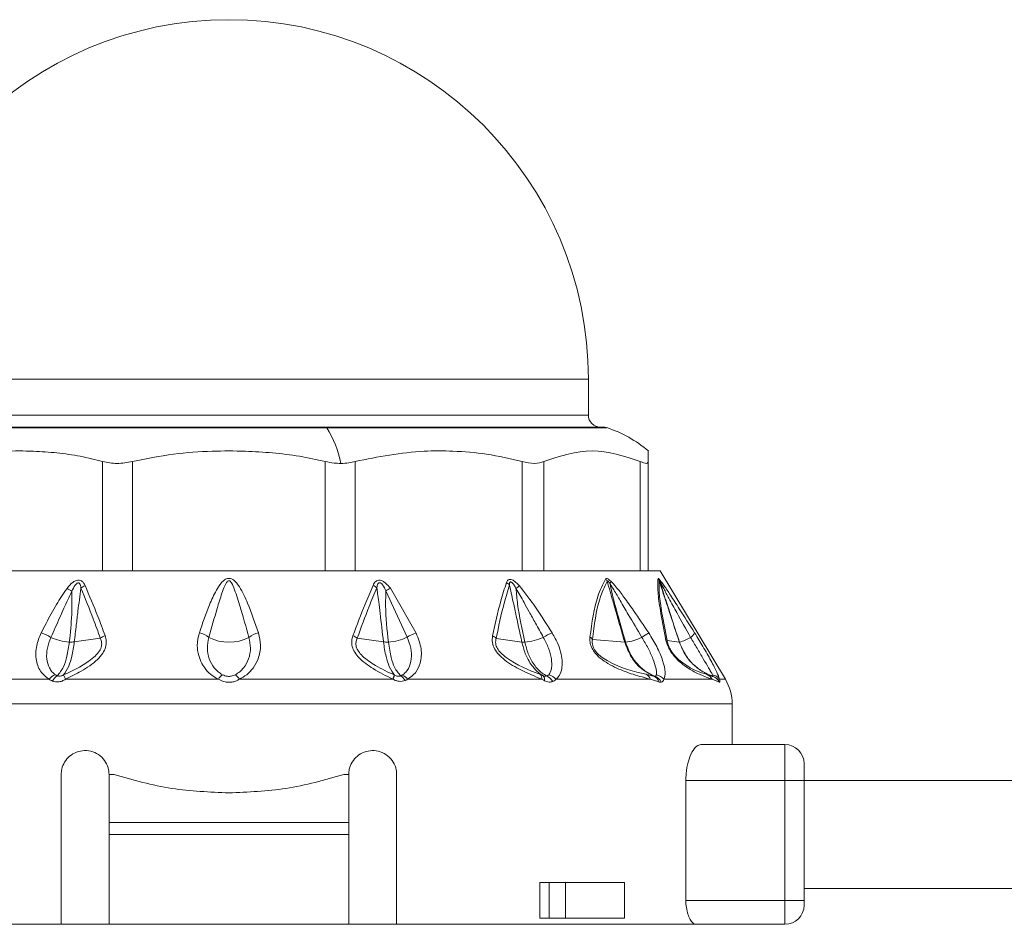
# Model space of a CAD drawing. Header units: millimetres. Extents: x -447 to 1924, y -61 to 422.
# Tile 50 of 60: x 1163 to 1204, y 158 to 196. Entities that reach past the tile are written whole.
import ezdxf

# ---------------------------------------------------------------- set-up
doc = ezdxf.new("R2010")
doc.units = ezdxf.units.MM

# ---------------------------------------------------------------- blocks, each defined once
blk = doc.blocks.new('Drawing View6')
at = {"color": 7, "linetype": 'Continuous', "lineweight": 18}
for p, q in [((-599.232, 2.025), (-569.232, 2.025)), ((-569.232, 0.525), (-569.232, 2.025)), ((-599.232, 0.525), (-569.232, 0.525)), ((-580.151, 0), (-600, 0)), ((-599.844, 0.025), (-580.191, 0.025)), ((-580.191, 0.025), (-568.62, 0.025)), ((-568.464, 0), (-580.151, 0)), ((-566.732, -0.972), (-566.732, -1.41)), ((-589.501, -5.975), (-589.501, -1.41)), ((-588.251, -5.975), (-588.251, -1.41)), ((-580.213, -5.975), (-580.213, -1.41)), ((-578.963, -5.975), (-578.963, -1.41)), ((-572.001, -5.975), (-572.001, -1.41)), ((-571.086, -5.975), (-571.086, -1.41)), ((-567.067, -5.975), (-567.067, -1.41)), ((-566.732, -5.975), (-566.732, -1.41)), ((-596.667, -5.975), (-589.285, -5.975)), ((-588.494, -5.975), (-589.285, -5.975)), ((-588.494, -5.975), (-579.97, -5.975)), ((-579.179, -5.975), (-579.97, -5.975)), ((-579.179, -5.975), (-571.797, -5.975)), ((-571.218, -5.975), (-571.797, -5.975)), ((-571.218, -5.975), (-566.956, -5.975)), ((-566.744, -5.975), (-566.956, -5.975)), ((-566.732, -5.975), (-566.232, -5.975)), ((-566.232, -5.975), (-563.517, -10.5)), ((-577.679, -6.814), (-576.791, -8.745)), ((-577.495, -6.703), (-576.419, -8.573)), ((-590.681, -8.939), (-589.598, -8.788)), ((-577.783, -8.939), (-578.877, -8.786)), ((-572.008, -8.944), (-573.079, -8.794)), ((-567.716, -8.949), (-569.059, -8.841)), ((-565.439, -8.95), (-565.945, -8.883)), ((-597.291, -10.5), (-591.725, -10.5)), ((-583.795, -10.5), (-577.378, -10.5)), ((-576.78, -10.5), (-571.173, -10.5)), ((-570.585, -10.5), (-566.639, -10.5)), ((-566.078, -10.5), (-564.066, -10.5)), ((-563.773, -10.622), (-564.066, -10.5)), ((-563.76, -10.5), (-563.517, -10.5)), ((-563.232, -11.529), (-605.232, -11.529)), ((-563.232, -13.225), (-563.232, -11.529)), ((-561.032, -13.225), (-564.542, -13.225)), ((-561.032, -13.225), (-561.032, -14.725)), ((-560.232, -14.025), (-560.232, -14.725)), ((-591.232, -20.725), (-591.232, -14.475)), ((-589.232, -16.475), (-589.232, -14.475)), ((-589.232, -14.475), (-589.023, -14.475)), ((-579.44, -14.475), (-579.232, -14.475)), ((-579.232, -14.475), (-579.232, -16.475)), ((-577.232, -14.475), (-577.232, -20.725)), ((-565.165, -14.725), (-565.165, -19.725)), ((-561.032, -14.725), (-565.165, -14.725)), ((-560.232, -14.725), (-561.032, -14.725)), ((-561.032, -14.725), (-561.032, -19.725)), ((-408.232, -14.725), (-560.232, -14.725)), ((-560.232, -14.725), (-560.232, -19.725)), ((-579.232, -16.475), (-589.232, -16.475)), ((-589.232, -16.975), (-589.232, -16.475)), ((-579.232, -16.975), (-579.232, -16.475)), ((-579.232, -16.975), (-589.232, -16.975)), ((-589.232, -16.975), (-589.232, -20.725)), ((-579.232, -20.725), (-579.232, -16.975)), ((-571.256, -18.975), (-571.256, -20.475)), ((-570.863, -18.975), (-571.256, -18.975)), ((-570.863, -20.475), (-570.863, -18.975)), ((-570.863, -18.975), (-570.19, -18.975)), ((-570.19, -20.475), (-570.19, -18.975)), ((-567.72, -18.975), (-570.19, -18.975)), ((-567.72, -18.975), (-567.72, -20.475)), ((-408.232, -19.225), (-560.232, -19.225)), ((-561.032, -19.725), (-565.165, -19.725)), ((-561.032, -19.725), (-561.032, -20.725)), ((-560.232, -19.725), (-561.032, -19.725)), ((-560.232, -19.925), (-560.232, -19.725)), ((-570.863, -20.475), (-571.256, -20.475)), ((-570.19, -20.475), (-570.863, -20.475)), ((-567.72, -20.475), (-570.19, -20.475)), ((-603.73, -20.725), (-591.232, -20.725)), ((-589.232, -20.725), (-591.232, -20.725)), ((-589.232, -20.725), (-579.232, -20.725)), ((-577.232, -20.725), (-579.232, -20.725)), ((-577.232, -20.725), (-564.734, -20.725)), ((-561.032, -20.725), (-564.734, -20.725))]:
    blk.add_line(p, q, dxfattribs=at)
at = {"color": 7, "linetype": 'Continuous', "lineweight": 18, "flags": 128}
blk.add_lwpolyline([(-591.047, -10.5), (-590.274, -10.5), (-589.492, -10.5), (-588.701, -10.5), (-587.903, -10.5), (-587.1, -10.5), (-586.292, -10.5), (-585.481, -10.5), (-584.668, -10.5)], dxfattribs=at)
at = {"color": 7, "linetype": 'Continuous', "lineweight": 18}
for centre, radius, start, end in [((-584.232, 2.025), 15, 0, 180), ((-568.732, 0.525), 0.5, 180, 270), ((-580.197, -0.029), 0.0545, 32.4847, 84.1078), ((-583.499, -2.174), 3.992, 9.8423, 32.9992), ((-568.62, -0.475), 0.5, 71.8336, 90), ((-570.069, -4.893), 5.15, 49.5824, 71.8336), ((-572.958, -6.942), 0.57, 41.2449, 57.5029), ((-568.921, -6.65), 0.526, 26.2508, 39.2826), ((-568.682, -6.353), 0.386, 336.0125, 352.4908), ((-566.737, -6.561), 0.49, 19.7109, 32.7374), ((-566.562, -6.468), 0.324, 5.3451, 24.157), ((-591.689, -8.082), 1.547, 54.1818, 62.9072), ((-589.901, -7.307), 0.791, 114.7837, 129.6376), ((-578.515, -7.227), 0.712, 50.314, 65.1501), ((-576.873, -7.938), 1.383, 116.761, 125.6661), ((-561.149, -19.377), 16.834, 130.6238, 131.2337), ((-592.392, -9.813), 1.29, 55.3117, 75.3484), ((-585.644, -9.46), 0.913, 50.851, 78.7073), ((-582.82, -9.46), 0.913, 101.2927, 129.149), ((-576.129, -9.693), 1.156, 104.4895, 124.9247), ((-570.101, -10.285), 1.837, 110.463, 123.3954), ((-551.663, -31.794), 27.68, 122.9418, 123.6483), ((-565.177, -8.396), 0.414, 300.5566, 335.9135), ((-590.748, -6.765), 2.185, 245.4117, 266.2911), ((-589.112, -9.441), 0.815, 110.5166, 126.6125), ((-584.232, -7.135), 1.82, 242.6733, 297.3267), ((-579.314, -9.374), 0.733, 53.3703, 69.4581), ((-577.714, -6.772), 2.178, 273.6863, 295.0719), ((-573.475, -9.208), 0.573, 46.304, 64.973), ((-572.079, -6.554), 2.401, 274.6668, 293.7561), ((-569.415, -9.111), 0.446, 37.1852, 56.0318), ((-567.693, -8.617), 0.332, 265.9431, 271.6453), ((-567.917, -6.863), 2.099, 276.3884, 295.8815), ((-566.22, -9.011), 0.304, 24.9283, 48.5641), ((-565.435, -8.914), 0.0357, 263.7523, 272.6346), ((-565.94, -7.105), 1.913, 285.3802, 300.5957), ((-591.285, -10.817), 0.543, 110.8768, 144.3208), ((-591.119, -10.792), 0.521, 122.0688, 155.3334), ((-584.157, -10.777), 0.582, 126.5982, 151.6208), ((-584.307, -10.777), 0.582, 28.3791, 53.4018), ((-578.786, -9.834), 1.539, 334.6618, 341.3124), ((-578.428, -10.032), 1.149, 335.9647, 344.8865), ((-577.299, -10.751), 0.461, 25.3523, 58.9903), ((-577.177, -10.767), 0.478, 33.9668, 67.8038), ((-571.406, -10.467), 0.235, 351.8615, 43.2923), ((-571.304, -10.524), 0.248, 352.1906, 45.9788), ((-571.173, -10.824), 0.506, 26.7165, 65.7489), ((-571.028, -10.866), 0.575, 39.5788, 75.5839), ((-566.991, -10.627), 0.374, 19.8732, 63.5408), ((-566.66, -10.737), 0.399, 17.9841, 66.0586), ((-566.634, -10.831), 0.489, 25.4801, 68.508), ((-566.507, -10.854), 0.556, 39.5362, 78.3552), ((-564.473, -10.723), 0.464, 28.6802, 68.1868), ((-564.145, -10.771), 0.47, 35.1923, 79.0329), ((-564.207, -10.832), 0.482, 25.7404, 70.6374), ((-564.203, -10.85), 0.5, 26.9031, 70.898), ((-565.232, -11.529), 2, 0, 30.9638), ((-561.032, -14.025), 0.8, 0, 90), ((-561.032, -19.925), 0.8, 270, 0)]:
    blk.add_arc(centre, radius, start, end, dxfattribs=at)
for points, knots in [([(-589.501, -1.41), (-589.811, -1.332), (-590.44, -1.175), (-591.405, -1.043), (-592.457, -0.966), (-593.652, -0.97), (-595.02, -1.073), (-595.971, -1.295), (-596.463, -1.41)], [0, 0, 0, 0, 0.135419, 0.274991, 0.415244, 0.585607, 0.785782, 1, 1, 1, 1]), ([(-580.213, -1.41), (-580.57, -1.332), (-581.296, -1.175), (-582.412, -1.043), (-583.625, -0.966), (-585.006, -0.97), (-586.585, -1.073), (-587.683, -1.295), (-588.251, -1.41)], [0, 0, 0, 0, 0.135414, 0.274984, 0.415234, 0.58558, 0.78576, 1, 1, 1, 1]), ([(-572.001, -1.41), (-572.492, -1.295), (-573.443, -1.073), (-574.815, -0.971), (-576.656, -0.953), (-578.008, -1.221), (-578.963, -1.41)], [0, 0, 0, 0, 0.21393, 0.414834, 0.587057, 1, 1, 1, 1]), ([(-567.067, -1.41), (-567.737, -1.19), (-569.077, -0.752), (-570.417, -1.191), (-571.086, -1.41)], [0, 0, 0, 0, 0.500234, 1, 1, 1, 1]), ([(-580.213, -1.41), (-580.088, -1.436), (-579.872, -1.483), (-579.657, -1.489), (-579.566, -1.492)], [0, 0, 0, 0, 0.573868, 1, 1, 1, 1]), ([(-579.566, -1.492), (-579.45, -1.487), (-579.239, -1.479), (-579.049, -1.431), (-578.963, -1.41)], [0, 0, 0, 0, 0.54545, 1, 1, 1, 1]), ([(-590.984, -6.705), (-590.942, -6.653), (-590.866, -6.559), (-590.735, -6.443), (-590.604, -6.371), (-590.476, -6.354), (-590.37, -6.393), (-590.289, -6.476), (-590.253, -6.549), (-590.233, -6.588)], [0, 0, 0, 0, 0.1952, 0.351587, 0.494569, 0.605688, 0.718068, 0.846595, 1, 1, 1, 1]), ([(-590.783, -6.828), (-590.743, -6.739), (-590.692, -6.628), (-590.599, -6.514), (-590.551, -6.479), (-590.515, -6.473), (-590.494, -6.477), (-590.476, -6.488), (-590.448, -6.519), (-590.423, -6.591), (-590.412, -6.658), (-590.406, -6.697)], [0, 0, 0, 0, 0.3888533, 0.4911394, 0.5781016, 0.6070597, 0.6356285, 0.6659115, 0.7003157, 0.8247631, 1, 1, 1, 1]), ([(-582.998, -8.565), (-583.141, -8.149), (-583.365, -7.494), (-583.703, -6.756), (-583.95, -6.415), (-584.111, -6.311), (-584.201, -6.285), (-584.324, -6.293), (-584.451, -6.37), (-584.609, -6.538), (-584.818, -6.877), (-585.125, -7.569), (-585.331, -8.171), (-585.465, -8.565)], [0, 0, 0, 0, 0.25126, 0.396042, 0.462455, 0.47993, 0.495701, 0.509284, 0.540179, 0.56984, 0.63555, 0.761953, 1, 1, 1, 1]), ([(-583.396, -8.752), (-583.515, -8.327), (-583.701, -7.663), (-583.942, -6.901), (-584.076, -6.543), (-584.158, -6.428), (-584.188, -6.401), (-584.213, -6.39), (-584.234, -6.386), (-584.272, -6.395), (-584.313, -6.436), (-584.359, -6.507), (-584.436, -6.667), (-584.562, -7.018), (-584.783, -7.738), (-584.955, -8.35), (-585.068, -8.752)], [0, 0, 0, 0, 0.264351, 0.412633, 0.474696, 0.48507, 0.49331, 0.496676, 0.499653, 0.505093, 0.516526, 0.530686, 0.554354, 0.619061, 0.749435, 1, 1, 1, 1]), ([(-578.216, -6.581), (-578.2, -6.549), (-578.171, -6.489), (-578.108, -6.417), (-578.028, -6.369), (-577.921, -6.362), (-577.801, -6.405), (-577.646, -6.516), (-577.556, -6.628), (-577.495, -6.703)], [0, 0, 0, 0, 0.130793, 0.239578, 0.342332, 0.447729, 0.567765, 0.709784, 1, 1, 1, 1]), ([(-578.06, -6.679), (-578.055, -6.647), (-578.045, -6.59), (-578.023, -6.527), (-578, -6.492), (-577.979, -6.475), (-577.953, -6.467), (-577.922, -6.472), (-577.874, -6.498), (-577.775, -6.607), (-577.72, -6.724), (-577.679, -6.814)], [0, 0, 0, 0, 0.1486655, 0.2587069, 0.3033944, 0.343965, 0.3814215, 0.4237767, 0.4707121, 0.5930499, 1, 1, 1, 1]), ([(-573.232, -8.689), (-573.123, -8.191), (-572.954, -7.423), (-572.731, -6.713), (-572.652, -6.462)], [0, 0, 0, 0, 0.646574, 1, 1, 1, 1]), ([(-573.079, -8.794), (-572.976, -8.297), (-572.817, -7.529), (-572.604, -6.818), (-572.529, -6.567)], [0, 0, 0, 0, 0.647013, 1, 1, 1, 1]), ([(-572.652, -6.462), (-572.633, -6.418), (-572.603, -6.351), (-572.507, -6.323), (-572.392, -6.351), (-572.251, -6.451), (-572.157, -6.55), (-572.11, -6.6)], [0, 0, 0, 0, 0.245136, 0.373462, 0.502514, 0.746581, 1, 1, 1, 1]), ([(-572.529, -6.567), (-572.528, -6.545), (-572.526, -6.505), (-572.514, -6.463), (-572.497, -6.444), (-572.484, -6.438), (-572.468, -6.438), (-572.435, -6.45), (-572.387, -6.497), (-572.318, -6.589), (-572.274, -6.667), (-572.245, -6.717)], [0, 0, 0, 0, 0.137704, 0.249479, 0.286396, 0.321316, 0.355929, 0.392063, 0.53214, 0.696583, 1, 1, 1, 1]), ([(-572.008, -8.944), (-572.097, -8.531), (-572.224, -7.94), (-572.38, -7.229), (-572.464, -6.85), (-572.511, -6.648), (-572.529, -6.567)], [0, 0, 0, 0, 0.520969, 0.746083, 0.897634, 1, 1, 1, 1]), ([(-569.166, -8.741), (-569.084, -8.133), (-568.956, -7.176), (-568.632, -6.547), (-568.514, -6.317)], [0, 0, 0, 0, 0.635166, 1, 1, 1, 1]), ([(-569.059, -8.841), (-568.986, -8.234), (-568.872, -7.28), (-568.562, -6.648), (-568.449, -6.418)], [0, 0, 0, 0, 0.636507, 1, 1, 1, 1]), ([(-568.514, -6.317), (-568.504, -6.307), (-568.482, -6.287), (-568.424, -6.305), (-568.362, -6.346), (-568.321, -6.383), (-568.3, -6.403)], [0, 0, 0, 0, 0.256292, 0.5214431, 0.7474005, 1, 1, 1, 1]), ([(-568.449, -6.418), (-568.448, -6.413), (-568.446, -6.403), (-568.438, -6.396), (-568.426, -6.396), (-568.404, -6.41), (-568.37, -6.449), (-568.345, -6.487), (-568.33, -6.509)], [0, 0, 0, 0, 0.106522, 0.201223, 0.294973, 0.396709, 0.652819, 1, 1, 1, 1]), ([(-567.716, -8.949), (-567.836, -8.532), (-568.009, -7.933), (-568.223, -7.193), (-568.347, -6.766), (-568.419, -6.522), (-568.449, -6.418)], [0, 0, 0, 0, 0.493755, 0.710629, 0.87637, 1, 1, 1, 1]), ([(-567.683, -8.949), (-567.776, -8.618), (-567.936, -8.051), (-568.173, -7.238), (-568.277, -6.756), (-568.33, -6.509)], [0, 0, 0, 0, 0.40792, 0.697703, 1, 1, 1, 1]), ([(-568.33, -6.509), (-568.277, -6.593), (-568.131, -6.824), (-567.882, -7.258), (-567.493, -7.921), (-567.19, -8.433), (-567, -8.752)], [0, 0, 0, 0, 0.115112, 0.316391, 0.573412, 1, 1, 1, 1]), ([(-568.3, -6.403), (-568.226, -6.481), (-568.033, -6.688), (-567.719, -7.111), (-567.262, -7.75), (-566.925, -8.253), (-566.715, -8.565)], [0, 0, 0, 0, 0.125054, 0.329105, 0.583177, 1, 1, 1, 1]), ([(-566.019, -8.783), (-566.093, -8.389), (-566.226, -7.683), (-566.354, -6.778), (-566.335, -6.465), (-566.324, -6.296)], [0, 0, 0, 0, 0.366467, 0.656613, 1, 1, 1, 1]), ([(-566.324, -6.296), (-566.323, -6.293), (-566.32, -6.288), (-566.304, -6.295), (-566.281, -6.319), (-566.266, -6.335)], [0, 0, 0, 0, 0.222827, 0.488483, 1, 1, 1, 1]), ([(-565.945, -8.883), (-566.022, -8.489), (-566.16, -7.785), (-566.297, -6.879), (-566.283, -6.565), (-566.275, -6.395)], [0, 0, 0, 0, 0.368099, 0.658336, 1, 1, 1, 1]), ([(-566.275, -6.395), (-566.275, -6.394), (-566.275, -6.39), (-566.272, -6.39), (-566.266, -6.396), (-566.254, -6.412), (-566.245, -6.428), (-566.239, -6.437)], [0, 0, 0, 0, 0.132574, 0.271467, 0.437835, 0.686828, 1, 1, 1, 1]), ([(-565.439, -8.95), (-565.579, -8.522), (-565.776, -7.918), (-566.023, -7.164), (-566.162, -6.741), (-566.243, -6.493), (-566.275, -6.395)], [0, 0, 0, 0, 0.502808, 0.708593, 0.88556, 1, 1, 1, 1]), ([(-566.266, -6.335), (-566.238, -6.37), (-566.178, -6.445), (-566.023, -6.665), (-565.775, -7.036), (-565.348, -7.695), (-565.012, -8.228), (-564.799, -8.565)], [0, 0, 0, 0, 0.063949, 0.139633, 0.317237, 0.568463, 1, 1, 1, 1]), ([(-565.433, -8.95), (-565.549, -8.593), (-565.74, -8.007), (-566.016, -7.169), (-566.163, -6.689), (-566.239, -6.437)], [0, 0, 0, 0, 0.426007, 0.700145, 1, 1, 1, 1]), ([(-566.239, -6.437), (-566.189, -6.528), (-566.069, -6.748), (-565.839, -7.184), (-565.468, -7.864), (-565.161, -8.407), (-564.967, -8.752)], [0, 0, 0, 0, 0.12348, 0.298954, 0.554672, 1, 1, 1, 1]), ([(-592.065, -8.565), (-591.928, -8.299), (-591.723, -7.901), (-591.437, -7.398), (-591.223, -7.04), (-591.065, -6.819), (-590.984, -6.705)], [0, 0, 0, 0, 0.420929, 0.628617, 0.808166, 1, 1, 1, 1]), ([(-591.657, -8.752), (-591.537, -8.48), (-591.357, -8.074), (-591.122, -7.552), (-590.955, -7.183), (-590.841, -6.948), (-590.783, -6.828)], [0, 0, 0, 0, 0.425602, 0.634107, 0.812726, 1, 1, 1, 1]), ([(-590.783, -6.828), (-590.78, -7.151), (-590.773, -7.86), (-590.848, -8.563), (-590.89, -8.946)], [0, 0, 0, 0, 0.455709, 1, 1, 1, 1]), ([(-590.406, -6.697), (-590.428, -6.858), (-590.471, -7.178), (-590.534, -7.692), (-590.604, -8.278), (-590.654, -8.706), (-590.681, -8.939)], [0, 0, 0, 0, 0.21465, 0.427263, 0.688154, 1, 1, 1, 1]), ([(-590.406, -6.697), (-590.231, -7.123), (-589.948, -7.809), (-589.694, -8.518), (-589.598, -8.788)], [0, 0, 0, 0, 0.619883, 1, 1, 1, 1]), ([(-590.233, -6.588), (-590.052, -7.014), (-589.759, -7.699), (-589.497, -8.409), (-589.397, -8.678)], [0, 0, 0, 0, 0.620107, 1, 1, 1, 1]), ([(-579.057, -8.688), (-578.891, -8.244), (-578.625, -7.53), (-578.328, -6.841), (-578.216, -6.581)], [0, 0, 0, 0, 0.622343, 1, 1, 1, 1]), ([(-578.877, -8.786), (-578.716, -8.342), (-578.458, -7.629), (-578.169, -6.939), (-578.06, -6.679)], [0, 0, 0, 0, 0.6225578, 1, 1, 1, 1]), ([(-577.783, -8.939), (-577.829, -8.543), (-577.894, -7.984), (-577.976, -7.312), (-578.022, -6.955), (-578.049, -6.76), (-578.06, -6.679)], [0, 0, 0, 0, 0.5265308, 0.7416797, 0.8929338, 1, 1, 1, 1]), ([(-577.574, -8.946), (-577.633, -8.44), (-577.714, -7.732), (-577.687, -7.018), (-577.679, -6.814)], [0, 0, 0, 0, 0.715322, 1, 1, 1, 1]), ([(-571.884, -8.947), (-572.002, -8.419), (-572.168, -7.678), (-572.228, -6.931), (-572.245, -6.717)], [0, 0, 0, 0, 0.713249, 1, 1, 1, 1]), ([(-572.245, -6.717), (-572.135, -6.909), (-571.95, -7.231), (-571.686, -7.712), (-571.418, -8.199), (-571.221, -8.554), (-571.112, -8.752)], [0, 0, 0, 0, 0.2827049, 0.4745432, 0.7079845, 1, 1, 1, 1]), ([(-572.11, -6.6), (-571.873, -6.906), (-571.38, -7.543), (-570.961, -8.215), (-570.743, -8.565)], [0, 0, 0, 0, 0.480824, 1, 1, 1, 1]), ([(-591.725, -10.5), (-591.845, -10.411), (-592.112, -10.212), (-592.296, -9.709), (-592.3, -9.129), (-592.138, -8.74), (-592.065, -8.565)], [0, 0, 0, 0, 0.209172, 0.469256, 0.760695, 1, 1, 1, 1]), ([(-585.465, -8.565), (-585.506, -8.739), (-585.579, -9.055), (-585.512, -9.491), (-585.38, -9.826), (-585.192, -10.109), (-584.963, -10.343), (-584.758, -10.452), (-584.668, -10.5)], [0, 0, 0, 0, 0.237372, 0.431825, 0.589432, 0.718601, 0.877817, 1, 1, 1, 1]), ([(-583.795, -10.5), (-583.689, -10.441), (-583.463, -10.317), (-583.195, -10.018), (-582.975, -9.607), (-582.875, -9.097), (-582.959, -8.737), (-582.998, -8.565)], [0, 0, 0, 0, 0.147122, 0.312406, 0.50794, 0.764712, 1, 1, 1, 1]), ([(-576.419, -8.573), (-576.332, -8.794), (-576.165, -9.221), (-576.218, -9.794), (-576.412, -10.243), (-576.66, -10.416), (-576.78, -10.5)], [0, 0, 0, 0, 0.299106, 0.577097, 0.795469, 1, 1, 1, 1]), ([(-570.743, -8.565), (-570.654, -8.724), (-570.489, -9.018), (-570.363, -9.435), (-570.318, -9.774), (-570.338, -10.075), (-570.414, -10.329), (-570.533, -10.448), (-570.585, -10.5)], [0, 0, 0, 0, 0.217435, 0.40261, 0.562733, 0.698349, 0.867782, 1, 1, 1, 1]), ([(-566.715, -8.565), (-566.597, -8.755), (-566.356, -9.144), (-566.12, -9.719), (-566, -10.209), (-566.054, -10.409), (-566.078, -10.5)], [0, 0, 0, 0, 0.259032, 0.530639, 0.786951, 1, 1, 1, 1]), ([(-564.799, -8.565), (-564.682, -8.755), (-564.442, -9.145), (-564.117, -9.72), (-563.862, -10.21), (-563.792, -10.41), (-563.76, -10.5)], [0, 0, 0, 0, 0.2591487, 0.5311281, 0.7880831, 1, 1, 1, 1]), ([(-591.478, -10.309), (-591.526, -10.271), (-591.624, -10.192), (-591.758, -9.974), (-591.849, -9.646), (-591.833, -9.202), (-591.716, -8.902), (-591.657, -8.752)], [0, 0, 0, 0, 0.117159, 0.239896, 0.491308, 0.745636, 1, 1, 1, 1]), ([(-590.89, -8.946), (-590.918, -9.147), (-590.974, -9.534), (-591.137, -10.047), (-591.302, -10.241), (-591.395, -10.351)], [0, 0, 0, 0, 0.321949, 0.6179, 1, 1, 1, 1]), ([(-589.598, -8.788), (-589.574, -8.848), (-589.528, -8.963), (-589.55, -9.17), (-589.667, -9.385), (-590.141, -9.856), (-590.682, -10.11), (-591.131, -10.321)], [0, 0, 0, 0, 0.097572, 0.186101, 0.286324, 0.407959, 1, 1, 1, 1]), ([(-590.681, -8.939), (-590.712, -9.147), (-590.769, -9.526), (-590.926, -10.02), (-591.056, -10.211), (-591.131, -10.321)], [0, 0, 0, 0, 0.342164, 0.623264, 1, 1, 1, 1]), ([(-589.397, -8.678), (-589.375, -8.757), (-589.332, -8.91), (-589.364, -9.168), (-589.493, -9.432), (-589.816, -9.796), (-590.357, -10.158), (-590.827, -10.391), (-591.047, -10.5)], [0, 0, 0, 0, 0.1036523, 0.2038498, 0.3141847, 0.4406615, 0.7373736, 1, 1, 1, 1]), ([(-590.89, -8.946), (-590.847, -8.947), (-590.772, -8.949), (-590.709, -8.942), (-590.681, -8.939)], [0, 0, 0, 0, 0.559728, 1, 1, 1, 1]), ([(-585.068, -8.752), (-585.099, -8.902), (-585.161, -9.203), (-585.076, -9.647), (-584.898, -9.974), (-584.695, -10.192), (-584.566, -10.271), (-584.503, -10.309)], [0, 0, 0, 0, 0.254556, 0.508885, 0.760231, 0.882933, 1, 1, 1, 1]), ([(-583.96, -10.309), (-583.897, -10.271), (-583.769, -10.192), (-583.566, -9.974), (-583.387, -9.646), (-583.303, -9.203), (-583.365, -8.902), (-583.396, -8.752)], [0, 0, 0, 0, 0.11715, 0.23987, 0.49125, 0.745581, 1, 1, 1, 1]), ([(-577.394, -10.493), (-577.672, -10.356), (-578.173, -10.109), (-578.716, -9.719), (-578.989, -9.383), (-579.097, -9.136), (-579.118, -8.897), (-579.076, -8.755), (-579.057, -8.688)], [0, 0, 0, 0, 0.331074, 0.596688, 0.707802, 0.810057, 0.910795, 1, 1, 1, 1]), ([(-577.327, -10.327), (-577.591, -10.199), (-578.057, -9.974), (-578.571, -9.633), (-578.831, -9.347), (-578.929, -9.144), (-578.941, -8.95), (-578.898, -8.84), (-578.877, -8.786)], [0, 0, 0, 0, 0.354402, 0.625668, 0.731992, 0.825042, 0.913282, 1, 1, 1, 1]), ([(-577.327, -10.327), (-577.402, -10.219), (-577.533, -10.03), (-577.693, -9.535), (-577.751, -9.151), (-577.783, -8.939)], [0, 0, 0, 0, 0.372806, 0.654894, 1, 1, 1, 1]), ([(-577.574, -8.946), (-577.616, -8.947), (-577.692, -8.949), (-577.755, -8.942), (-577.783, -8.939)], [0, 0, 0, 0, 0.559727, 1, 1, 1, 1]), ([(-577.061, -10.356), (-577.154, -10.251), (-577.314, -10.07), (-577.482, -9.568), (-577.541, -9.171), (-577.574, -8.946)], [0, 0, 0, 0, 0.369902, 0.642337, 1, 1, 1, 1]), ([(-576.791, -8.745), (-576.732, -8.898), (-576.613, -9.204), (-576.601, -9.657), (-576.699, -9.989), (-576.841, -10.21), (-576.945, -10.287), (-576.996, -10.325)], [0, 0, 0, 0, 0.254398, 0.508629, 0.760015, 0.882824, 1, 1, 1, 1]), ([(-571.173, -10.5), (-571.464, -10.378), (-571.985, -10.16), (-572.608, -9.803), (-572.974, -9.479), (-573.16, -9.23), (-573.262, -8.951), (-573.243, -8.781), (-573.232, -8.689)], [0, 0, 0, 0, 0.329595, 0.590214, 0.697936, 0.79287, 0.888175, 1, 1, 1, 1]), ([(-571.235, -10.305), (-571.723, -10.114), (-572.293, -9.891), (-572.878, -9.419), (-573.016, -9.247), (-573.078, -9.111), (-573.115, -8.962), (-573.094, -8.863), (-573.079, -8.794)], [0, 0, 0, 0, 0.62182, 0.726244, 0.812215, 0.854202, 0.896749, 1, 1, 1, 1]), ([(-571.132, -10.346), (-571.193, -10.307), (-571.343, -10.211), (-571.538, -10.006), (-571.722, -9.734), (-571.889, -9.398), (-571.965, -9.107), (-572.008, -8.944)], [0, 0, 0, 0, 0.154754, 0.378155, 0.536036, 0.740167, 1, 1, 1, 1]), ([(-571.884, -8.947), (-571.91, -8.948), (-571.956, -8.949), (-571.992, -8.945), (-572.008, -8.944)], [0, 0, 0, 0, 0.5598474, 1, 1, 1, 1]), ([(-570.965, -10.362), (-571.033, -10.324), (-571.2, -10.232), (-571.401, -10.026), (-571.592, -9.751), (-571.764, -9.411), (-571.841, -9.114), (-571.884, -8.947)], [0, 0, 0, 0, 0.154429, 0.377318, 0.534784, 0.73906, 1, 1, 1, 1]), ([(-571.112, -8.752), (-571.033, -8.902), (-570.875, -9.203), (-570.761, -9.647), (-570.753, -9.974), (-570.803, -10.192), (-570.858, -10.271), (-570.885, -10.309)], [0, 0, 0, 0, 0.25458, 0.508904, 0.76024, 0.882936, 1, 1, 1, 1]), ([(-566.639, -10.5), (-566.874, -10.437), (-567.312, -10.318), (-567.923, -10.099), (-568.396, -9.863), (-568.723, -9.645), (-568.969, -9.401), (-569.112, -9.159), (-569.175, -8.938), (-569.169, -8.809), (-569.166, -8.741)], [0, 0, 0, 0, 0.272182, 0.508365, 0.629093, 0.73152, 0.817422, 0.871713, 0.931474, 1, 1, 1, 1]), ([(-566.824, -10.292), (-567.334, -10.177), (-567.922, -10.043), (-568.672, -9.585), (-568.837, -9.442), (-568.936, -9.332), (-569.012, -9.212), (-569.06, -9.085), (-569.077, -8.957), (-569.066, -8.882), (-569.059, -8.841)], [0, 0, 0, 0, 0.655947, 0.756324, 0.798491, 0.835246, 0.871287, 0.907682, 0.950236, 1, 1, 1, 1]), ([(-566.498, -10.373), (-566.697, -10.267), (-567.051, -10.079), (-567.477, -9.574), (-567.631, -9.171), (-567.716, -8.949)], [0, 0, 0, 0, 0.365427, 0.649355, 1, 1, 1, 1]), ([(-566.454, -10.375), (-566.551, -10.332), (-566.781, -10.229), (-567.107, -9.967), (-567.458, -9.549), (-567.601, -9.168), (-567.683, -8.95)], [0, 0, 0, 0, 0.171049, 0.404806, 0.657867, 1, 1, 1, 1]), ([(-567, -8.752), (-566.911, -8.902), (-566.731, -9.202), (-566.531, -9.646), (-566.426, -9.974), (-566.385, -10.192), (-566.391, -10.271), (-566.394, -10.309)], [0, 0, 0, 0, 0.25439, 0.508653, 0.760074, 0.882846, 1, 1, 1, 1]), ([(-564.066, -10.5), (-564.201, -10.452), (-564.442, -10.366), (-564.893, -10.154), (-565.277, -9.91), (-565.563, -9.639), (-565.711, -9.464), (-565.828, -9.288), (-565.916, -9.117), (-565.983, -8.942), (-566.007, -8.838), (-566.019, -8.783)], [0, 0, 0, 0, 0.285538, 0.509527, 0.703241, 0.765072, 0.819711, 0.859429, 0.901399, 0.9481, 1, 1, 1, 1]), ([(-564.301, -10.292), (-564.57, -10.217), (-564.881, -10.132), (-565.468, -9.682), (-565.615, -9.532), (-565.712, -9.415), (-565.798, -9.285), (-565.868, -9.147), (-565.919, -9.008), (-565.936, -8.926), (-565.945, -8.883)], [0, 0, 0, 0, 0.656198, 0.757587, 0.799792, 0.836227, 0.871671, 0.907777, 0.950014, 1, 1, 1, 1]), ([(-564.047, -10.377), (-564.146, -10.337), (-564.392, -10.24), (-564.763, -9.986), (-565.174, -9.565), (-565.342, -9.173), (-565.439, -8.95)], [0, 0, 0, 0, 0.155639, 0.387571, 0.650535, 1, 1, 1, 1]), ([(-564.039, -10.377), (-564.139, -10.338), (-564.386, -10.24), (-564.757, -9.987), (-565.168, -9.566), (-565.337, -9.174), (-565.433, -8.95)], [0, 0, 0, 0, 0.155657, 0.38755, 0.650476, 1, 1, 1, 1]), ([(-564.967, -8.752), (-564.877, -8.902), (-564.698, -9.202), (-564.437, -9.646), (-564.247, -9.974), (-564.12, -10.192), (-564.076, -10.271), (-564.055, -10.309)], [0, 0, 0, 0, 0.25439, 0.508653, 0.760076, 0.882848, 1, 1, 1, 1]), ([(-591.592, -10.575), (-591.619, -10.563), (-591.666, -10.541), (-591.707, -10.513), (-591.725, -10.5)], [0, 0, 0, 0, 0.55931, 1, 1, 1, 1]), ([(-591.047, -10.5), (-591.095, -10.527), (-591.191, -10.58), (-591.339, -10.614), (-591.477, -10.613), (-591.553, -10.588), (-591.592, -10.575)], [0, 0, 0, 0, 0.273675, 0.544486, 0.766897, 1, 1, 1, 1]), ([(-591.395, -10.351), (-591.412, -10.344), (-591.441, -10.332), (-591.467, -10.316), (-591.478, -10.309)], [0, 0, 0, 0, 0.555851, 1, 1, 1, 1]), ([(-591.131, -10.321), (-591.153, -10.332), (-591.197, -10.353), (-591.269, -10.368), (-591.337, -10.369), (-591.376, -10.357), (-591.395, -10.351)], [0, 0, 0, 0, 0.255573, 0.503234, 0.749597, 1, 1, 1, 1]), ([(-591.047, -10.5), (-591.071, -10.453), (-591.113, -10.368), (-591.125, -10.336), (-591.131, -10.321)], [0, 0, 0, 0, 0.559299, 1, 1, 1, 1]), ([(-584.668, -10.5), (-584.596, -10.537), (-584.463, -10.603), (-584.252, -10.632), (-584.071, -10.614), (-583.92, -10.568), (-583.834, -10.521), (-583.795, -10.5)], [0, 0, 0, 0, 0.269902, 0.490211, 0.672926, 0.851395, 1, 1, 1, 1]), ([(-584.503, -10.309), (-584.468, -10.325), (-584.403, -10.355), (-584.302, -10.376), (-584.213, -10.379), (-584.095, -10.367), (-584.017, -10.333), (-583.96, -10.309)], [0, 0, 0, 0, 0.212437, 0.388959, 0.539022, 0.670349, 1, 1, 1, 1]), ([(-577.378, -10.5), (-577.381, -10.499), (-577.387, -10.496), (-577.392, -10.494), (-577.394, -10.493)], [0, 0, 0, 0, 0.558902, 1, 1, 1, 1]), ([(-576.882, -10.553), (-576.92, -10.566), (-576.996, -10.591), (-577.125, -10.589), (-577.256, -10.562), (-577.337, -10.521), (-577.378, -10.5)], [0, 0, 0, 0, 0.249494, 0.497197, 0.746131, 1, 1, 1, 1]), ([(-577.318, -10.332), (-577.32, -10.331), (-577.323, -10.329), (-577.326, -10.328), (-577.327, -10.327)], [0, 0, 0, 0, 0.5572157, 1, 1, 1, 1]), ([(-577.061, -10.356), (-577.08, -10.362), (-577.118, -10.374), (-577.184, -10.374), (-577.253, -10.361), (-577.297, -10.341), (-577.318, -10.332)], [0, 0, 0, 0, 0.2508524, 0.4979909, 0.7459051, 1, 1, 1, 1]), ([(-576.996, -10.325), (-577.008, -10.331), (-577.028, -10.343), (-577.051, -10.352), (-577.061, -10.356)], [0, 0, 0, 0, 0.562939, 1, 1, 1, 1]), ([(-576.78, -10.5), (-576.798, -10.511), (-576.831, -10.531), (-576.867, -10.546), (-576.882, -10.553)], [0, 0, 0, 0, 0.559965, 1, 1, 1, 1]), ([(-571.132, -10.346), (-571.151, -10.339), (-571.185, -10.325), (-571.22, -10.311), (-571.235, -10.305)], [0, 0, 0, 0, 0.562686, 1, 1, 1, 1]), ([(-571.058, -10.558), (-571.08, -10.547), (-571.118, -10.528), (-571.156, -10.509), (-571.173, -10.5)], [0, 0, 0, 0, 0.561612, 1, 1, 1, 1]), ([(-570.965, -10.362), (-570.991, -10.368), (-571.039, -10.379), (-571.102, -10.357), (-571.132, -10.346)], [0, 0, 0, 0, 0.540903, 1, 1, 1, 1]), ([(-570.721, -10.596), (-570.77, -10.608), (-570.845, -10.626), (-570.964, -10.6), (-571.027, -10.572), (-571.058, -10.558)], [0, 0, 0, 0, 0.4808387, 0.7383008, 1, 1, 1, 1]), ([(-570.885, -10.309), (-570.898, -10.322), (-570.921, -10.343), (-570.951, -10.357), (-570.965, -10.362)], [0, 0, 0, 0, 0.569816, 1, 1, 1, 1]), ([(-570.585, -10.5), (-570.607, -10.522), (-570.646, -10.561), (-570.698, -10.586), (-570.721, -10.596)], [0, 0, 0, 0, 0.56467, 1, 1, 1, 1]), ([(-566.498, -10.373), (-566.558, -10.358), (-566.664, -10.333), (-566.776, -10.305), (-566.824, -10.292)], [0, 0, 0, 0, 0.565432, 1, 1, 1, 1]), ([(-566.28, -10.614), (-566.346, -10.594), (-566.462, -10.558), (-566.586, -10.518), (-566.639, -10.5)], [0, 0, 0, 0, 0.564676, 1, 1, 1, 1]), ([(-566.454, -10.375), (-566.461, -10.376), (-566.474, -10.378), (-566.491, -10.374), (-566.498, -10.373)], [0, 0, 0, 0, 0.559121, 1, 1, 1, 1]), ([(-566.394, -10.309), (-566.4, -10.326), (-566.41, -10.357), (-566.44, -10.369), (-566.454, -10.375)], [0, 0, 0, 0, 0.509913, 1, 1, 1, 1]), ([(-566.192, -10.62), (-566.207, -10.622), (-566.234, -10.626), (-566.266, -10.618), (-566.28, -10.614)], [0, 0, 0, 0, 0.559055, 1, 1, 1, 1]), ([(-566.078, -10.5), (-566.091, -10.531), (-566.115, -10.589), (-566.168, -10.61), (-566.192, -10.62)], [0, 0, 0, 0, 0.541803, 1, 1, 1, 1]), ([(-564.047, -10.377), (-564.088, -10.363), (-564.165, -10.339), (-564.258, -10.307), (-564.301, -10.292)], [0, 0, 0, 0, 0.542941, 1, 1, 1, 1]), ([(-564.055, -10.309), (-564.046, -10.327), (-564.03, -10.362), (-564.036, -10.372), (-564.039, -10.377)], [0, 0, 0, 0, 0.510723, 1, 1, 1, 1]), ([(-564.039, -10.377), (-564.041, -10.377), (-564.043, -10.378), (-564.046, -10.377), (-564.047, -10.377)], [0, 0, 0, 0, 0.5597797, 1, 1, 1, 1]), ([(-563.757, -10.624), (-563.759, -10.624), (-563.764, -10.625), (-563.77, -10.623), (-563.773, -10.622)], [0, 0, 0, 0, 0.559761, 1, 1, 1, 1]), ([(-563.76, -10.5), (-563.751, -10.536), (-563.734, -10.6), (-563.75, -10.616), (-563.757, -10.624)], [0, 0, 0, 0, 0.572072, 1, 1, 1, 1]), ([(-591.232, -14.475), (-591.227, -14.398), (-591.214, -14.214), (-591.097, -13.942), (-590.886, -13.695), (-590.597, -13.524), (-590.257, -13.455), (-589.906, -13.507), (-589.593, -13.679), (-589.362, -13.944), (-589.247, -14.226), (-589.236, -14.407), (-589.232, -14.475)], [0, 0, 0, 0, 0.072436, 0.171678, 0.273655, 0.380851, 0.493082, 0.607601, 0.720798, 0.830386, 0.936169, 1, 1, 1, 1]), ([(-579.232, -14.475), (-579.227, -14.4), (-579.215, -14.216), (-579.097, -13.941), (-578.88, -13.69), (-578.59, -13.521), (-578.255, -13.456), (-577.909, -13.507), (-577.596, -13.676), (-577.362, -13.942), (-577.247, -14.227), (-577.236, -14.409), (-577.232, -14.475)], [0, 0, 0, 0, 0.070113, 0.172193, 0.275296, 0.380868, 0.489956, 0.602613, 0.717149, 0.830046, 0.937783, 1, 1, 1, 1]), ([(-564.542, -13.225), (-564.599, -13.239), (-564.724, -13.268), (-564.916, -13.519), (-565.075, -13.923), (-565.155, -14.358), (-565.162, -14.629), (-565.165, -14.725)], [0, 0, 0, 0, 0.198955, 0.434328, 0.666448, 0.882432, 1, 1, 1, 1]), ([(-584.232, -15.239), (-585.032, -15.206), (-586.674, -15.139), (-588.227, -14.7), (-589.023, -14.475)], [0, 0, 0, 0, 0.486988, 1, 1, 1, 1]), ([(-579.44, -14.475), (-580.237, -14.7), (-581.79, -15.139), (-583.432, -15.206), (-584.232, -15.239)], [0, 0, 0, 0, 0.513031, 1, 1, 1, 1]), ([(-565.165, -19.725), (-565.164, -19.751), (-565.163, -19.879), (-565.137, -20.108), (-565.064, -20.377), (-564.957, -20.589), (-564.841, -20.707), (-564.765, -20.72), (-564.734, -20.725)], [0, 0, 0, 0, 0.0479667, 0.2355684, 0.4257295, 0.6288691, 0.8495596, 1, 1, 1, 1])]:
    blk.add_open_spline(points, degree=3, knots=knots, dxfattribs=at)
for points in [[(-589.501, -1.41), (-589.304, -1.451), (-588.909, -1.532), (-588.47, -1.451), (-588.251, -1.41)], [(-572.001, -1.41), (-571.819, -1.451), (-571.453, -1.532), (-571.208, -1.451), (-571.086, -1.41)], [(-567.067, -1.41), (-566.97, -1.451), (-566.776, -1.532), (-566.747, -1.451), (-566.732, -1.41)]]:
    blk.add_open_spline(points, degree=3, dxfattribs=at)

msp = doc.modelspace()

# ---------------------------------------------------------------- block references
at = {"color": 7, "linetype": 'Continuous', "lineweight": 18}
msp.add_blockref('Drawing View6', (1755.875, 179.083), dxfattribs=at)

doc.saveas('drawing.dxf')
